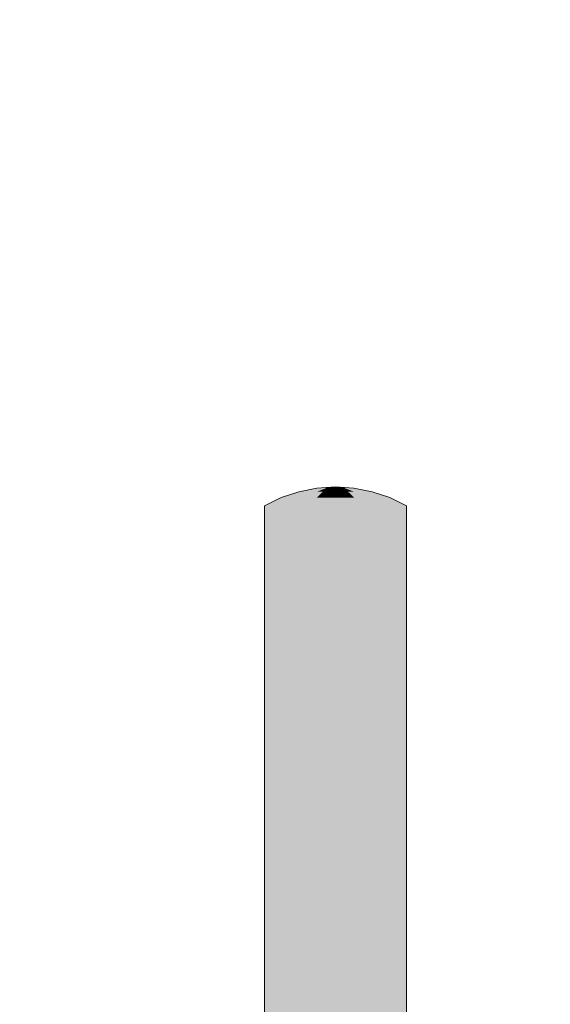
# Model space of a CAD drawing. Header units: metres. Extents: x -52 to 321, y -8 to 26.
# Tile 166 of 256: x 294.68 to 295.054, y 0.47 to 1.165. Entities that reach past the tile are written whole.
import ezdxf

# ---------------------------------------------------------------- set-up
doc = ezdxf.new("R2010")
doc.units = ezdxf.units.M
doc.header["$MEASUREMENT"] = 0
doc.layers.add('60 Ausstattung außen', color=7, linetype='Continuous')
doc.layers.add('94 Genehmigungsplanung Bemaßung', color=7, linetype='Continuous')
doc.styles.add('ERSTELLTER_STIL_2', font='arial.ttf')
doc.dimstyles.new('ERSTELLTER_STIL__3', dxfattribs={"dimtxt": 0.25, "dimasz": 0.19, "dimexe": 0.18, "dimexo": 0.1, "dimgap": 0, "dimtad": 1, "dimzin": 0, "dimdsep": 46, "dimtxsty": 'ERSTELLTER_STIL_2', "dimblk": 'ARROWHEAD_6', "dimblk1": 'ARROWHEAD_6', "dimblk2": 'ARROWHEAD_6', "dimcen": 0.09, "dimclrd": 7, "dimclre": 7, "dimclrt": 7, "dimazin": 0, "dimtfac": 1, "dimtdec": 4, "dimtmove": 0, "dimatfit": 3, "dimfxl": 1, "dimtolj": 1, "dimtzin": 0, "dimarcsym": 0})

# ---------------------------------------------------------------- blocks, each defined once
blk = doc.blocks.new('*D56', base_point=(33626.11544, -0.00275))
at = {"layer": '94 Genehmigungsplanung Bemaßung', "color": 7, "linetype": 'Continuous', "lineweight": 13}
for p, q in [((294.50456, 2.8619), (294.50456, 3.0119)), ((294.60456, 2.7619), (294.40456, 2.9619)), ((294.69206, 2.8619), (294.31706, 2.8619)), ((294.50456, -0.0381), (294.50456, 2.8619)), ((294.40456, 0.0619), (294.60456, -0.1381)), ((294.69206, -0.0381), (294.31706, -0.0381)), ((294.50456, -0.1881), (294.50456, -0.0381))]:
    blk.add_line(p, q, dxfattribs=at)
at = {"layer": '94 Genehmigungsplanung Bemaßung', "color": 7, "lineweight": 13, "insert": (294.45456, 1.07825), "char_height": 0.25, "attachment_point": 7, "rotation": 90, "style": 'ERSTELLTER_STIL_2'}
blk.add_mtext('\\A1;{\\pql;\\fArial|b0|i0|c0|p0;\\W1.000000;2,90}', dxfattribs=at)
blk = doc.blocks.new('ARROWHEAD_6')
at = {"color": 0, "linetype": 'Continuous', "lineweight": 0}
for p, q in [((-0.5, -0.5), (0.5, 0.5)), ((0, 0), (-1, 0))]:
    blk.add_line(p, q, dxfattribs=at)
blk = doc.blocks.new('*D57', base_point=(33626.11544, -0.00275))
at = {"layer": '94 Genehmigungsplanung Bemaßung', "color": 7, "linetype": 'Continuous', "lineweight": 13}
for p, q in [((296.51311, 3.08525), (296.51311, 3.23525)), ((296.61311, 2.98525), (296.41311, 3.18525)), ((296.70061, 3.08525), (296.32561, 3.08525)), ((296.51311, -0.0381), (296.51311, 3.08525)), ((296.41311, 0.0619), (296.61311, -0.1381)), ((296.70061, -0.0381), (296.32561, -0.0381)), ((296.51311, -0.1881), (296.51311, -0.0381))]:
    blk.add_line(p, q, dxfattribs=at)
at = {"layer": '94 Genehmigungsplanung Bemaßung', "color": 7, "lineweight": 13, "insert": (296.52304, 1.127), "char_height": 0.25, "attachment_point": 7, "rotation": 90, "style": 'ERSTELLTER_STIL_2'}
blk.add_mtext('\\A1;{\\pql;\\fArial|b0|i0|c0|p0;\\W1.000000;3,12\\fArial|b0|i0|c0|p0;\\W1.000000;\\A1{\\H.66x;\\S5^  ;}}', dxfattribs=at)

msp = doc.modelspace()

# ---------------------------------------------------------------- hatches: boundary and pattern name
at = {"layer": '60 Ausstattung außen', "linetype": 'Continuous', "lineweight": 0, "true_color": 0x000000}
for points in [[(294.88904, 0.83454), (294.87621, 0.83199), (294.8766, 0.83199), (294.88924, 0.83454)], [(294.88924, 0.83454), (294.8766, 0.83199), (294.87777, 0.83199), (294.88983, 0.83454)], [(294.88983, 0.83454), (294.87777, 0.83199), (294.87968, 0.83199), (294.89079, 0.83454)], [(294.89079, 0.83454), (294.87968, 0.83199), (294.88226, 0.83199), (294.89209, 0.83454)], [(294.88545, 0.83199), (294.8937, 0.83454), (294.89209, 0.83454), (294.88226, 0.83199)], [(294.88915, 0.83199), (294.89557, 0.83454), (294.8937, 0.83454), (294.88545, 0.83199)], [(294.88924, 0.83454), (294.90209, 0.8354), (294.88904, 0.83454)], [(294.89324, 0.83199), (294.89763, 0.83454), (294.89557, 0.83454), (294.88915, 0.83199)], [(294.88983, 0.83454), (294.90209, 0.8354), (294.88924, 0.83454)], [(294.89079, 0.83454), (294.90209, 0.8354), (294.88983, 0.83454)], [(294.89209, 0.83454), (294.90209, 0.8354), (294.89079, 0.83454)], [(294.90209, 0.8354), (294.89209, 0.83454), (294.8937, 0.83454)], [(294.8976, 0.83199), (294.89983, 0.83454), (294.89763, 0.83454), (294.89324, 0.83199)], [(294.8937, 0.83454), (294.89557, 0.83454), (294.90209, 0.8354)], [(294.89557, 0.83454), (294.89763, 0.83454), (294.90209, 0.8354)], [(294.90209, 0.83454), (294.89983, 0.83454), (294.8976, 0.83199), (294.90209, 0.83199)], [(294.90209, 0.8354), (294.89763, 0.83454), (294.89983, 0.83454)], [(294.89983, 0.83454), (294.90209, 0.83454), (294.90209, 0.8354)], [(294.91209, 0.83454), (294.9134, 0.83454), (294.90209, 0.8354)], [(294.91436, 0.83454), (294.90209, 0.8354), (294.9134, 0.83454)], [(294.90209, 0.8354), (294.91048, 0.83454), (294.91209, 0.83454)], [(294.90656, 0.83454), (294.90862, 0.83454), (294.90209, 0.8354)], [(294.90209, 0.8354), (294.90862, 0.83454), (294.91048, 0.83454)], [(294.91495, 0.83454), (294.91515, 0.83454), (294.90209, 0.8354)], [(294.90209, 0.8354), (294.91436, 0.83454), (294.91495, 0.83454)], [(294.90656, 0.83454), (294.90209, 0.8354), (294.90436, 0.83454)], [(294.90436, 0.83454), (294.90209, 0.8354), (294.90209, 0.83454)], [(294.90658, 0.83199), (294.90436, 0.83454), (294.90209, 0.83454), (294.90209, 0.83199)], [(294.91094, 0.83199), (294.90656, 0.83454), (294.90436, 0.83454), (294.90658, 0.83199)], [(294.91503, 0.83199), (294.90862, 0.83454), (294.90656, 0.83454), (294.91094, 0.83199)], [(294.91873, 0.83199), (294.91048, 0.83454), (294.90862, 0.83454), (294.91503, 0.83199)], [(294.92192, 0.83199), (294.91209, 0.83454), (294.91048, 0.83454), (294.91873, 0.83199)], [(294.92451, 0.83199), (294.9134, 0.83454), (294.91209, 0.83454), (294.92192, 0.83199)], [(294.92641, 0.83199), (294.91436, 0.83454), (294.9134, 0.83454), (294.92451, 0.83199)], [(294.92758, 0.83199), (294.91495, 0.83454), (294.91436, 0.83454), (294.92641, 0.83199)], [(294.92797, 0.83199), (294.91515, 0.83454), (294.91495, 0.83454), (294.92758, 0.83199)], [(294.85285, 0.822), (294.86441, 0.82779), (294.86382, 0.82779), (294.85209, 0.822)], [(294.85511, 0.822), (294.86613, 0.82779), (294.86441, 0.82779), (294.85285, 0.822)], [(294.86895, 0.82779), (294.86613, 0.82779), (294.85511, 0.822), (294.85879, 0.822)], [(294.86379, 0.822), (294.87278, 0.82779), (294.86895, 0.82779), (294.85879, 0.822)], [(294.87749, 0.82779), (294.87278, 0.82779), (294.86379, 0.822), (294.86995, 0.822)], [(294.86382, 0.82779), (294.86441, 0.82779), (294.8766, 0.83199), (294.87621, 0.83199)], [(294.86613, 0.82779), (294.87777, 0.83199), (294.8766, 0.83199), (294.86441, 0.82779)], [(294.86613, 0.82779), (294.86895, 0.82779), (294.87968, 0.83199), (294.87777, 0.83199)], [(294.87968, 0.83199), (294.86895, 0.82779), (294.87278, 0.82779), (294.88226, 0.83199)], [(294.87709, 0.822), (294.88296, 0.82779), (294.87749, 0.82779), (294.86995, 0.822)], [(294.88226, 0.83199), (294.87278, 0.82779), (294.87749, 0.82779), (294.88545, 0.83199)], [(294.889, 0.82779), (294.88296, 0.82779), (294.87709, 0.822), (294.88499, 0.822)], [(294.88915, 0.83199), (294.88545, 0.83199), (294.87749, 0.82779), (294.88296, 0.82779)], [(294.88296, 0.82779), (294.889, 0.82779), (294.89324, 0.83199), (294.88915, 0.83199)], [(294.89341, 0.822), (294.89544, 0.82779), (294.889, 0.82779), (294.88499, 0.822)], [(294.8976, 0.83199), (294.89324, 0.83199), (294.889, 0.82779), (294.89544, 0.82779)], [(294.90209, 0.822), (294.90209, 0.82779), (294.89544, 0.82779), (294.89341, 0.822)], [(294.89544, 0.82779), (294.90209, 0.82779), (294.90209, 0.83199), (294.8976, 0.83199)], [(294.90658, 0.83199), (294.90209, 0.83199), (294.90209, 0.82779), (294.90873, 0.82779)], [(294.90873, 0.82779), (294.90209, 0.82779), (294.90209, 0.822), (294.91077, 0.822)], [(294.90873, 0.82779), (294.91518, 0.82779), (294.91094, 0.83199), (294.90658, 0.83199)], [(294.91919, 0.822), (294.91518, 0.82779), (294.90873, 0.82779), (294.91077, 0.822)], [(294.92122, 0.82779), (294.91503, 0.83199), (294.91094, 0.83199), (294.91518, 0.82779)], [(294.92669, 0.82779), (294.91873, 0.83199), (294.91503, 0.83199), (294.92122, 0.82779)], [(294.92709, 0.822), (294.92122, 0.82779), (294.91518, 0.82779), (294.91919, 0.822)], [(294.93141, 0.82779), (294.92192, 0.83199), (294.91873, 0.83199), (294.92669, 0.82779)], [(294.93423, 0.822), (294.92669, 0.82779), (294.92122, 0.82779), (294.92709, 0.822)], [(294.93523, 0.82779), (294.92451, 0.83199), (294.92192, 0.83199), (294.93141, 0.82779)], [(294.93805, 0.82779), (294.92641, 0.83199), (294.92451, 0.83199), (294.93523, 0.82779)], [(294.93978, 0.82779), (294.92758, 0.83199), (294.92641, 0.83199), (294.93805, 0.82779)], [(294.93141, 0.82779), (294.92669, 0.82779), (294.93423, 0.822), (294.94039, 0.822)], [(294.94036, 0.82779), (294.92797, 0.83199), (294.92758, 0.83199), (294.93978, 0.82779)], [(294.94039, 0.822), (294.94539, 0.822), (294.93523, 0.82779), (294.93141, 0.82779)], [(294.94539, 0.822), (294.94908, 0.822), (294.93805, 0.82779), (294.93523, 0.82779)], [(294.93978, 0.82779), (294.93805, 0.82779), (294.94908, 0.822), (294.95133, 0.822)], [(294.95209, 0.822), (294.94036, 0.82779), (294.93978, 0.82779), (294.95133, 0.822)], [(294.85285, 0.822), (294.85209, 0.822), (294.85209, -0.03452), (294.85285, -0.03451)], [(294.85511, 0.822), (294.85285, 0.822), (294.85285, -0.03451), (294.85511, -0.03447)], [(294.85879, 0.822), (294.85511, 0.822), (294.85511, -0.03447), (294.85879, -0.03442)], [(294.86379, 0.822), (294.85879, 0.822), (294.85879, -0.03442), (294.86379, -0.03435)], [(294.86995, 0.822), (294.86379, 0.822), (294.86379, -0.03435), (294.86995, -0.03425)], [(294.87709, 0.822), (294.86995, 0.822), (294.86995, -0.03425), (294.87709, -0.03415)], [(294.88499, 0.822), (294.87709, 0.822), (294.87709, -0.03415), (294.88499, -0.03403)], [(294.89341, 0.822), (294.88499, 0.822), (294.88499, -0.03403), (294.89341, -0.03391)], [(294.90209, 0.822), (294.89341, 0.822), (294.89341, -0.03391), (294.90209, -0.03378)], [(294.91077, 0.822), (294.90209, 0.822), (294.90209, -0.03378), (294.91077, -0.03366)], [(294.91919, 0.822), (294.91077, 0.822), (294.91077, -0.03366), (294.91919, -0.03353)], [(294.92709, 0.822), (294.91919, 0.822), (294.91919, -0.03353), (294.92709, -0.03342)], [(294.93423, 0.822), (294.92709, 0.822), (294.92709, -0.03342), (294.93423, -0.03331)], [(294.94039, 0.822), (294.93423, 0.822), (294.93423, -0.03331), (294.94039, -0.03322)], [(294.94539, 0.822), (294.94039, 0.822), (294.94039, -0.03322), (294.94539, -0.03315)], [(294.94908, 0.822), (294.94539, 0.822), (294.94539, -0.03315), (294.94908, -0.03309)], [(294.95133, 0.822), (294.94908, 0.822), (294.94908, -0.03309), (294.95133, -0.03306)], [(294.95209, 0.822), (294.95133, 0.822), (294.95133, -0.03306), (294.95209, -0.03305)]]:
    msp.add_hatch(color=18, dxfattribs=at).paths.add_polyline_path(points)

# ---------------------------------------------------------------- linework, layer by layer
at = {"layer": '60 Ausstattung außen', "color": 7, "linetype": 'Continuous', "lineweight": 13}
for p, q in [((294.87621, 0.83199), (294.88904, 0.83454)), ((294.88904, 0.83454), (294.90209, 0.8354)), ((294.91515, 0.83454), (294.90209, 0.8354)), ((294.92797, 0.83199), (294.91515, 0.83454)), ((294.85209, 0.822), (294.86382, 0.82779)), ((294.86382, 0.82779), (294.87621, 0.83199)), ((294.94036, 0.82779), (294.92797, 0.83199)), ((294.95209, 0.822), (294.94036, 0.82779)), ((294.85209, -0.03452), (294.85209, 0.822)), ((294.95209, -0.03305), (294.95209, 0.822))]:
    msp.add_line(p, q, dxfattribs=at)

# ---------------------------------------------------------------- dimensions: what is measured, and where the dimension line sits
at = {"layer": '94 Genehmigungsplanung Bemaßung', "color": 7, "linetype": 'Continuous', "lineweight": 13}
for base, p1, p2, picture, middle in [((296.51311, 3.08525), (292.56559, -0.0381), (297.01606, 3.08525), '*D57', (296.33811, 1.78722)), ((294.50456, 2.8619), (292.52968, -0.0381), (292.56559, 2.8619), '*D56', (294.32956, 1.4019))]:
    dim = msp.add_linear_dim(base=base, p1=p1, p2=p2, angle=90, dimstyle='ERSTELLTER_STIL__3', dxfattribs=at)
    dim.commit()
    dim.dimension.update_dxf_attribs({"geometry": picture, "text_midpoint": middle, "dimtype": 160, "text_rotation": 90})

doc.saveas('drawing.dxf')
